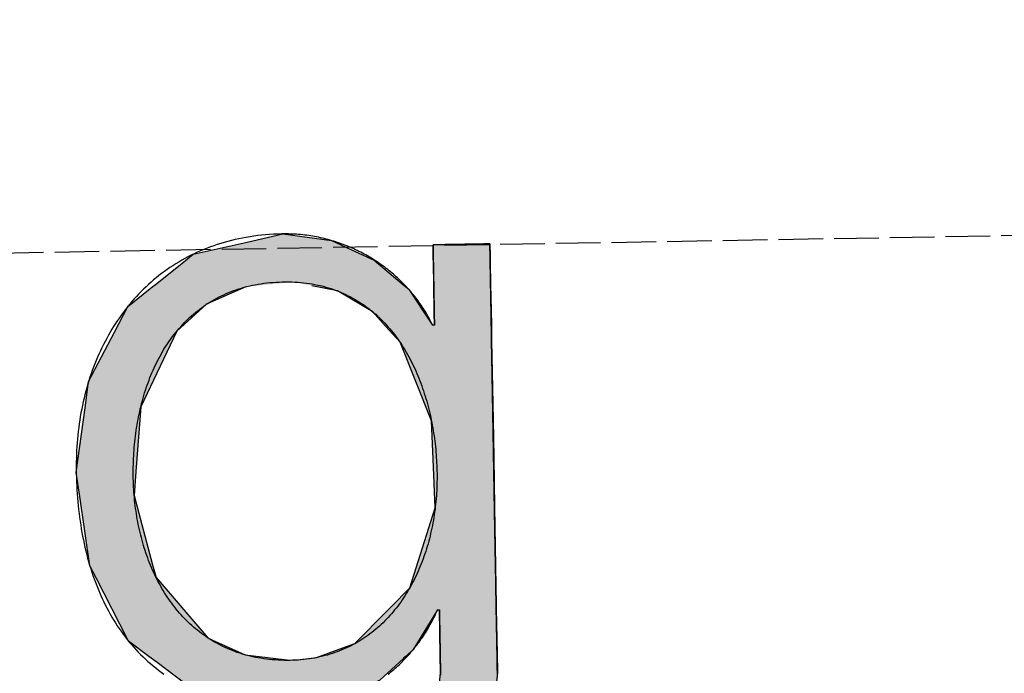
# Model space of a CAD drawing. Extents: x 1073 to 6773, y 6091 to 11516.
# Tile 28 of 65: x 3590 to 3700, y 8070 to 8144. Entities that reach past the tile are written whole.
import ezdxf

# ---------------------------------------------------------------- set-up
doc = ezdxf.new("R2010")
doc.units = 0
doc.linetypes.add('GEN3', pattern=[6.25, 5, -1.25])
doc.layers.get('0').update_dxf_attribs({"linetype": 'CONTINUOUS'})
doc.layers.add('3', color=6, linetype='GEN3')
doc.layers.add('LOGO', color=7, linetype='CONTINUOUS')

# ---------------------------------------------------------------- blocks, each defined once
blk = doc.blocks.new('*U26')
at = {"layer": 'LOGO', "color": 30, "linetype": 'CONTINUOUS'}
for p, q in [((70.736, 7.654), (71.316, 7.774)), ((71.316, 7.774), (72.103, 7.654)), ((69.862, 7.472), (70.736, 7.654)), ((72.103, 7.654), (72.485, 7.472)), ((73.747, 7.351), (73.747, 7.555)), ((74.669, 7.555), (74.669, 7.351)), ((69.672, 7.326), (69.862, 7.472)), ((72.485, 7.472), (72.791, 7.326)), ((73.747, 7.256), (73.747, 7.351)), ((74.669, 7.351), (74.669, 7.256)), ((69.239, 6.993), (69.672, 7.326)), ((72.791, 7.326), (73.169, 6.993)), ((73.747, 6.903), (73.747, 7.256)), ((74.669, 7.256), (74.669, 6.903)), ((68.806, 6.661), (69.153, 6.928)), ((69.153, 6.928), (69.239, 6.993)), ((70.704, 6.928), (70.07, 6.661)), ((72.161, 6.842), (71.772, 6.928)), ((73.169, 6.993), (73.244, 6.928)), ((73.244, 6.928), (73.342, 6.842)), ((73.747, 6.47), (73.747, 6.903)), ((74.669, 6.903), (74.669, 6.47)), ((72.187, 6.836), (72.161, 6.842)), ((72.754, 6.486), (72.187, 6.836)), ((73.342, 6.842), (73.346, 6.836)), ((73.346, 6.836), (73.568, 6.486)), ((68.562, 6.23), (68.792, 6.651)), ((68.792, 6.651), (68.806, 6.661)), ((70.058, 6.651), (69.574, 6.23)), ((70.07, 6.661), (70.058, 6.651)), ((72.956, 6.252), (72.754, 6.486)), ((73.568, 6.486), (73.717, 6.252)), ((73.747, 6.455), (73.747, 6.47)), ((73.747, 6.252), (73.747, 6.455)), ((74.669, 6.47), (74.669, 6.455)), ((74.669, 6.455), (74.669, 6.252)), ((68.131, 5.44), (68.562, 6.23)), ((69.574, 6.23), (69.18, 5.44)), ((73.185, 5.986), (72.956, 6.252)), ((74.669, 6.252), (74.669, 5.986)), ((73.672, 4.703), (73.185, 5.986)), ((74.669, 5.986), (74.669, 4.703)), ((68.065, 5.015), (68.131, 5.44)), ((69.18, 5.44), (68.969, 5.015)), ((67.904, 3.968), (68.065, 5.015)), ((68.969, 5.015), (68.872, 3.968)), ((73.687, 4.085), (73.672, 4.703)), ((74.669, 4.703), (74.669, 4.085)), ((73.708, 3.295), (73.687, 4.085)), ((74.669, 4.085), (74.669, 3.295)), ((67.954, 3.58), (67.904, 3.968)), ((68.872, 3.968), (68.836, 3.58)), ((68.098, 2.453), (67.954, 3.58)), ((68.836, 3.58), (69.115, 2.453)), ((73.273, 2.006), (73.708, 3.295)), ((74.669, 3.295), (74.669, 2.006)), ((68.2, 2.246), (68.098, 2.453)), ((69.115, 2.453), (69.167, 2.246)), ((68.688, 1.253), (68.2, 2.246)), ((69.167, 2.246), (69.986, 1.253)), ((72.961, 1.699), (73.273, 2.006)), ((74.669, 2.006), (74.669, 1.699)), ((72.369, 1.116), (72.901, 1.639)), ((72.901, 1.639), (72.961, 1.699)), ((73.717, 1.639), (73.384, 1.116)), ((73.747, 0.913), (73.747, 1.639)), ((74.669, 1.699), (74.669, 1.639)), ((74.669, 1.639), (74.669, 0.913)), ((68.704, 1.22), (68.688, 1.253)), ((69.029, 0.966), (68.704, 1.22)), ((69.986, 1.253), (70.054, 1.22)), ((70.054, 1.22), (70.586, 0.966)), ((69.159, 0.865), (69.029, 0.966)), ((70.586, 0.966), (71.308, 0.865)), ((71.744, 0.901), (72.054, 1.008)), ((72.054, 1.008), (72.369, 1.116)), ((73.315, 1.008), (73.195, 0.901)), ((73.384, 1.116), (73.315, 1.008)), ((69.16, 0.864), (69.159, 0.865)), ((69.602, 0.518), (69.16, 0.864)), ((71.39, 0.865), (71.744, 0.901)), ((73.153, 0.864), (72.764, 0.518)), ((73.154, 0.865), (73.153, 0.864)), ((73.195, 0.901), (73.154, 0.865)), ((73.747, 0.615), (73.747, 0.913)), ((74.669, 0.913), (74.669, 0.615)), ((69.764, 0.391), (69.602, 0.518)), ((72.764, 0.518), (72.494, 0.391)), ((73.606, -0.61), (73.747, 0.615)), ((74.669, 0.615), (74.522, -0.61)), ((70.739, 0.2), (69.764, 0.391)), ((72.494, 0.391), (72.088, 0.2)), ((71.316, 0.087), (70.739, 0.2)), ((72.088, 0.2), (71.316, 0.087)), ((73.462, -0.904), (73.606, -0.61)), ((74.522, -0.61), (74.486, -0.904)), ((68.409, -1.438), (68.183, -0.733)), ((69.105, -0.733), (69.393, -1.438)), ((73.168, -1.505), (73.462, -0.904)), ((74.486, -0.904), (74.186, -1.505)), ((68.516, -1.769), (68.409, -1.438)), ((69.393, -1.438), (69.755, -1.769)), ((72.422, -2.047), (73.168, -1.505)), ((74.186, -1.505), (73.915, -2.047)), ((68.652, -1.904), (68.516, -1.769)), ((68.992, -2.24), (68.652, -1.904)), ((69.755, -1.769), (69.903, -1.904)), ((69.903, -1.904), (71.316, -2.24)), ((71.316, -2.24), (72.412, -2.054)), ((72.412, -2.054), (72.422, -2.047)), ((73.904, -2.054), (73.636, -2.24)), ((73.915, -2.047), (73.904, -2.054)), ((69.233, -2.479), (68.992, -2.24)), ((73.636, -2.24), (73.295, -2.479)), ((69.922, -2.766), (69.233, -2.479)), ((73.295, -2.479), (72.881, -2.766)), ((70.208, -2.886), (69.922, -2.766)), ((72.881, -2.766), (72.131, -2.886)), ((71.316, -3.017), (70.208, -2.886)), ((72.131, -2.886), (71.316, -3.017))]:
    blk.add_line(p, q, dxfattribs=at)
at = {"layer": 'LOGO', "color": 30, "linetype": 'CONTINUOUS', "extrusion": (0, 0, -1)}
for points in [[(-71.316, 7.774), (-72.103, 7.654), (-70.736, 7.654)], [(-70.736, 7.654), (-72.485, 7.472), (-69.862, 7.472)], [(-70.736, 7.654), (-72.103, 7.654), (-72.485, 7.472)], [(-73.747, 7.555), (-74.669, 7.351), (-73.747, 7.351)], [(-73.747, 7.555), (-74.669, 7.555), (-74.669, 7.351)], [(-69.862, 7.472), (-72.791, 7.326), (-69.672, 7.326)], [(-69.862, 7.472), (-72.485, 7.472), (-72.791, 7.326)], [(-73.747, 7.351), (-74.669, 7.256), (-73.747, 7.256)], [(-73.747, 7.351), (-74.669, 7.351), (-74.669, 7.256)], [(-69.672, 7.326), (-73.169, 6.993), (-69.239, 6.993)], [(-69.672, 7.326), (-72.791, 7.326), (-73.169, 6.993)], [(-73.747, 7.256), (-74.669, 6.903), (-73.747, 6.903)], [(-73.747, 7.256), (-74.669, 7.256), (-74.669, 6.903)], [(-69.153, 6.928), (-70.07, 6.661), (-68.806, 6.661)], [(-69.239, 6.993), (-70.704, 6.928), (-69.153, 6.928)], [(-69.153, 6.928), (-70.704, 6.928), (-70.07, 6.661)], [(-69.239, 6.993), (-71.476, 6.993), (-70.704, 6.928)], [(-71.476, 6.993), (-73.244, 6.928), (-71.772, 6.928)], [(-71.476, 6.993), (-73.169, 6.993), (-73.244, 6.928)], [(-71.772, 6.928), (-73.342, 6.842), (-72.161, 6.842)], [(-71.772, 6.928), (-73.244, 6.928), (-73.342, 6.842)], [(-73.747, 6.903), (-74.669, 6.47), (-73.747, 6.47)], [(-73.747, 6.903), (-74.669, 6.903), (-74.669, 6.47)], [(-72.161, 6.842), (-73.346, 6.836), (-72.187, 6.836)], [(-72.161, 6.842), (-73.342, 6.842), (-73.346, 6.836)], [(-72.187, 6.836), (-73.568, 6.486), (-72.754, 6.486)], [(-72.187, 6.836), (-73.346, 6.836), (-73.568, 6.486)], [(-68.792, 6.651), (-69.574, 6.23), (-68.562, 6.23)], [(-68.806, 6.661), (-70.058, 6.651), (-68.792, 6.651)], [(-68.792, 6.651), (-70.058, 6.651), (-69.574, 6.23)], [(-68.806, 6.661), (-70.07, 6.661), (-70.058, 6.651)], [(-72.754, 6.486), (-73.717, 6.252), (-72.956, 6.252)], [(-72.754, 6.486), (-73.568, 6.486), (-73.717, 6.252)], [(-73.747, 6.47), (-74.669, 6.455), (-73.747, 6.455)], [(-73.747, 6.47), (-74.669, 6.47), (-74.669, 6.455)], [(-73.747, 6.455), (-74.669, 6.252), (-73.747, 6.252)], [(-73.747, 6.455), (-74.669, 6.455), (-74.669, 6.252)], [(-68.562, 6.23), (-69.18, 5.44), (-68.131, 5.44)], [(-68.562, 6.23), (-69.574, 6.23), (-69.18, 5.44)], [(-72.956, 6.252), (-74.669, 5.986), (-73.185, 5.986)], [(-72.956, 6.252), (-74.669, 6.252), (-74.669, 5.986)], [(-73.185, 5.986), (-74.669, 4.703), (-73.672, 4.703)], [(-73.185, 5.986), (-74.669, 5.986), (-74.669, 4.703)], [(-68.131, 5.44), (-68.969, 5.015), (-68.065, 5.015)], [(-68.131, 5.44), (-69.18, 5.44), (-68.969, 5.015)], [(-68.065, 5.015), (-68.872, 3.968), (-67.904, 3.968)], [(-68.065, 5.015), (-68.969, 5.015), (-68.872, 3.968)], [(-73.672, 4.703), (-74.669, 4.085), (-73.687, 4.085)], [(-73.672, 4.703), (-74.669, 4.703), (-74.669, 4.085)], [(-73.687, 4.085), (-74.669, 3.295), (-73.708, 3.295)], [(-73.687, 4.085), (-74.669, 4.085), (-74.669, 3.295)], [(-67.904, 3.968), (-68.836, 3.58), (-67.954, 3.58)], [(-67.904, 3.968), (-68.872, 3.968), (-68.836, 3.58)], [(-67.954, 3.58), (-69.115, 2.453), (-68.098, 2.453)], [(-67.954, 3.58), (-68.836, 3.58), (-69.115, 2.453)], [(-73.708, 3.295), (-74.669, 2.006), (-73.273, 2.006)], [(-73.708, 3.295), (-74.669, 3.295), (-74.669, 2.006)], [(-68.098, 2.453), (-69.167, 2.246), (-68.2, 2.246)], [(-68.098, 2.453), (-69.115, 2.453), (-69.167, 2.246)], [(-68.2, 2.246), (-69.986, 1.253), (-68.688, 1.253)], [(-68.2, 2.246), (-69.167, 2.246), (-69.986, 1.253)], [(-73.273, 2.006), (-74.669, 1.699), (-72.961, 1.699)], [(-73.273, 2.006), (-74.669, 2.006), (-74.669, 1.699)], [(-72.901, 1.639), (-73.384, 1.116), (-72.369, 1.116)], [(-72.961, 1.699), (-74.669, 1.639), (-72.901, 1.639)], [(-72.901, 1.639), (-73.717, 1.639), (-73.384, 1.116)], [(-72.961, 1.699), (-74.669, 1.699), (-74.669, 1.639)], [(-73.747, 1.639), (-74.669, 0.913), (-73.747, 0.913)], [(-73.747, 1.639), (-74.669, 1.639), (-74.669, 0.913)], [(-68.688, 1.253), (-70.054, 1.22), (-68.704, 1.22)], [(-68.688, 1.253), (-69.986, 1.253), (-70.054, 1.22)], [(-68.704, 1.22), (-70.586, 0.966), (-69.029, 0.966)], [(-68.704, 1.22), (-70.054, 1.22), (-70.586, 0.966)], [(-69.029, 0.966), (-71.308, 0.865), (-69.159, 0.865)], [(-69.029, 0.966), (-70.586, 0.966), (-71.308, 0.865)], [(-72.054, 1.008), (-73.195, 0.901), (-71.744, 0.901)], [(-72.369, 1.116), (-73.315, 1.008), (-72.054, 1.008)], [(-72.054, 1.008), (-73.315, 1.008), (-73.195, 0.901)], [(-72.369, 1.116), (-73.384, 1.116), (-73.315, 1.008)], [(-69.159, 0.865), (-71.316, 0.864), (-69.16, 0.864)], [(-69.159, 0.865), (-71.308, 0.865), (-71.316, 0.864)], [(-69.16, 0.864), (-72.764, 0.518), (-69.602, 0.518)], [(-69.16, 0.864), (-73.153, 0.864), (-72.764, 0.518)], [(-71.39, 0.865), (-73.153, 0.864), (-71.316, 0.864)], [(-71.744, 0.901), (-73.154, 0.865), (-71.39, 0.865)], [(-71.39, 0.865), (-73.154, 0.865), (-73.153, 0.864)], [(-71.744, 0.901), (-73.195, 0.901), (-73.154, 0.865)], [(-73.747, 0.913), (-74.669, 0.615), (-73.747, 0.615)], [(-73.747, 0.913), (-74.669, 0.913), (-74.669, 0.615)], [(-69.602, 0.518), (-72.494, 0.391), (-69.764, 0.391)], [(-69.602, 0.518), (-72.764, 0.518), (-72.494, 0.391)], [(-73.747, 0.615), (-74.522, -0.61), (-73.606, -0.61)], [(-73.747, 0.615), (-74.669, 0.615), (-74.522, -0.61)], [(-69.764, 0.391), (-72.088, 0.2), (-70.739, 0.2)], [(-69.764, 0.391), (-72.494, 0.391), (-72.088, 0.2)], [(-70.739, 0.2), (-72.088, 0.2), (-71.316, 0.087)], [(-73.606, -0.61), (-74.486, -0.904), (-73.462, -0.904)], [(-73.606, -0.61), (-74.522, -0.61), (-74.486, -0.904)], [(-68.183, -0.733), (-69.393, -1.438), (-68.409, -1.438)], [(-68.183, -0.733), (-69.105, -0.733), (-69.393, -1.438)], [(-73.462, -0.904), (-74.186, -1.505), (-73.168, -1.505)], [(-73.462, -0.904), (-74.486, -0.904), (-74.186, -1.505)], [(-68.409, -1.438), (-69.755, -1.769), (-68.516, -1.769)], [(-68.409, -1.438), (-69.393, -1.438), (-69.755, -1.769)], [(-73.168, -1.505), (-73.915, -2.047), (-72.422, -2.047)], [(-73.168, -1.505), (-74.186, -1.505), (-73.915, -2.047)], [(-68.516, -1.769), (-69.903, -1.904), (-68.652, -1.904)], [(-68.516, -1.769), (-69.755, -1.769), (-69.903, -1.904)], [(-68.652, -1.904), (-71.316, -2.24), (-68.992, -2.24)], [(-68.652, -1.904), (-69.903, -1.904), (-71.316, -2.24)], [(-72.412, -2.054), (-73.636, -2.24), (-71.316, -2.24)], [(-72.422, -2.047), (-73.904, -2.054), (-72.412, -2.054)], [(-72.412, -2.054), (-73.904, -2.054), (-73.636, -2.24)], [(-72.422, -2.047), (-73.915, -2.047), (-73.904, -2.054)], [(-68.992, -2.24), (-73.295, -2.479), (-69.233, -2.479)], [(-68.992, -2.24), (-73.636, -2.24), (-73.295, -2.479)], [(-69.233, -2.479), (-72.881, -2.766), (-69.922, -2.766)], [(-69.233, -2.479), (-73.295, -2.479), (-72.881, -2.766)], [(-69.922, -2.766), (-72.131, -2.886), (-70.208, -2.886)], [(-69.922, -2.766), (-72.881, -2.766), (-72.131, -2.886)], [(-70.208, -2.886), (-72.131, -2.886), (-71.316, -3.017)]]:
    blk.add_solid(points, dxfattribs=at)
blk = doc.blocks.new('KLAUS')
at = {"layer": 'LOGO'}
for points in [[(74.668, 7.555, 0), (74.668, 7.555, 0), (74.667, 7.555, 0), (74.666, 7.555, 0), (74.664, 7.555, 0), (74.662, 7.555, 0), (74.659, 7.555, 0), (74.655, 7.555, 0), (74.651, 7.555, 0), (74.647, 7.555, 0), (74.642, 7.555, 0), (74.636, 7.555, 0), (74.63, 7.555, 0), (74.624, 7.555, 0), (74.617, 7.555, 0), (74.61, 7.555, 0), (74.603, 7.555, 0), (74.595, 7.555, 0), (74.587, 7.555, 0), (74.578, 7.555, 0), (74.569, 7.555, 0), (74.559, 7.555, 0), (74.55, 7.555, 0), (74.54, 7.555, 0), (74.529, 7.555, 0), (74.519, 7.555, 0), (74.508, 7.555, 0), (74.497, 7.555, 0), (74.486, 7.555, 0), (74.474, 7.555, 0), (74.462, 7.555, 0), (74.45, 7.555, 0), (74.438, 7.555, 0), (74.425, 7.555, 0), (74.412, 7.555, 0), (74.399, 7.555, 0), (74.386, 7.555, 0), (74.373, 7.555, 0), (74.36, 7.555, 0), (74.346, 7.555, 0), (74.333, 7.555, 0), (74.319, 7.555, 0), (74.305, 7.555, 0), (74.291, 7.555, 0), (74.278, 7.555, 0), (74.263, 7.555, 0), (74.249, 7.555, 0), (74.235, 7.555, 0), (74.221, 7.555, 0), (74.207, 7.555, 0), (74.193, 7.555, 0), (74.179, 7.555, 0), (74.165, 7.555, 0), (74.151, 7.555, 0), (74.137, 7.555, 0), (74.123, 7.555, 0), (74.109, 7.555, 0), (74.095, 7.555, 0), (74.082, 7.555, 0), (74.068, 7.555, 0), (74.054, 7.555, 0), (74.041, 7.555, 0), (74.028, 7.555, 0), (74.015, 7.555, 0), (74.002, 7.555, 0), (73.989, 7.555, 0), (73.977, 7.555, 0), (73.965, 7.555, 0), (73.952, 7.555, 0), (73.941, 7.555, 0), (73.929, 7.555, 0), (73.918, 7.555, 0), (73.906, 7.555, 0), (73.895, 7.555, 0), (73.885, 7.555, 0), (73.875, 7.555, 0), (73.865, 7.555, 0), (73.855, 7.555, 0), (73.846, 7.555, 0), (73.837, 7.555, 0), (73.828, 7.555, 0), (73.82, 7.555, 0), (73.812, 7.555, 0), (73.804, 7.555, 0), (73.797, 7.555, 0), (73.791, 7.555, 0), (73.784, 7.555, 0), (73.778, 7.555, 0), (73.773, 7.555, 0), (73.768, 7.555, 0), (73.764, 7.555, 0), (73.76, 7.555, 0), (73.756, 7.555, 0), (73.753, 7.555, 0), (73.751, 7.555, 0), (73.749, 7.555, 0), (73.748, 7.555, 0), (73.747, 7.555, 0), (73.747, 7.555, 0), (73.747, 7.554, 0), (73.747, 7.553, 0), (73.747, 7.551, 0), (73.747, 7.548, 0), (73.747, 7.545, 0), (73.747, 7.54, 0), (73.747, 7.535, 0), (73.747, 7.53, 0), (73.747, 7.523, 0), (73.747, 7.516, 0), (73.747, 7.509, 0), (73.747, 7.5, 0), (73.747, 7.491, 0), (73.747, 7.482, 0), (73.747, 7.472, 0), (73.747, 7.461, 0), (73.747, 7.45, 0), (73.747, 7.438, 0), (73.747, 7.426, 0), (73.747, 7.413, 0), (73.747, 7.4, 0), (73.747, 7.386, 0), (73.747, 7.372, 0), (73.747, 7.357, 0), (73.747, 7.342, 0), (73.747, 7.327, 0), (73.747, 7.311, 0), (73.747, 7.295, 0), (73.747, 7.279, 0), (73.747, 7.262, 0), (73.747, 7.245, 0), (73.747, 7.227, 0), (73.747, 7.209, 0), (73.747, 7.191, 0), (73.747, 7.173, 0), (73.747, 7.155, 0), (73.747, 7.136, 0), (73.747, 7.117, 0), (73.747, 7.098, 0), (73.747, 7.079, 0), (73.747, 7.06, 0), (73.747, 7.04, 0), (73.747, 7.02, 0), (73.747, 7.001, 0), (73.747, 6.981, 0), (73.747, 6.961, 0), (73.747, 6.941, 0), (73.747, 6.921, 0), (73.747, 6.901, 0), (73.747, 6.881, 0), (73.747, 6.861, 0), (73.747, 6.842, 0), (73.747, 6.822, 0), (73.747, 6.802, 0), (73.747, 6.782, 0), (73.747, 6.763, 0), (73.747, 6.743, 0), (73.747, 6.724, 0), (73.747, 6.705, 0), (73.747, 6.686, 0), (73.747, 6.667, 0), (73.747, 6.648, 0), (73.747, 6.63, 0), (73.747, 6.612, 0), (73.747, 6.594, 0), (73.747, 6.576, 0), (73.747, 6.559, 0), (73.747, 6.541, 0), (73.747, 6.525, 0), (73.747, 6.508, 0), (73.747, 6.492, 0), (73.747, 6.477, 0), (73.747, 6.461, 0), (73.747, 6.446, 0), (73.747, 6.432, 0), (73.747, 6.418, 0), (73.747, 6.404, 0), (73.747, 6.391, 0), (73.747, 6.378, 0), (73.747, 6.366, 0), (73.747, 6.354, 0), (73.747, 6.343, 0), (73.747, 6.333, 0), (73.747, 6.323, 0), (73.747, 6.313, 0), (73.747, 6.305, 0), (73.747, 6.296, 0), (73.747, 6.289, 0), (73.747, 6.282, 0), (73.747, 6.276, 0), (73.747, 6.27, 0), (73.747, 6.265, 0), (73.747, 6.261, 0), (73.747, 6.258, 0), (73.747, 6.255, 0), (73.747, 6.253, 0), (73.747, 6.252, 0), (73.747, 6.252, 0), (73.747, 6.252, 0), (73.747, 6.252, 0), (73.746, 6.252, 0), (73.746, 6.252, 0), (73.746, 6.252, 0), (73.746, 6.252, 0), (73.746, 6.252, 0), (73.746, 6.252, 0), (73.746, 6.252, 0), (73.746, 6.252, 0), (73.746, 6.252, 0), (73.745, 6.252, 0), (73.745, 6.252, 0), (73.745, 6.252, 0), (73.745, 6.252, 0), (73.744, 6.252, 0), (73.744, 6.252, 0), (73.744, 6.252, 0), (73.744, 6.252, 0), (73.743, 6.252, 0), (73.743, 6.252, 0), (73.743, 6.252, 0), (73.742, 6.252, 0), (73.742, 6.252, 0), (73.742, 6.252, 0), (73.741, 6.252, 0), (73.741, 6.252, 0), (73.741, 6.252, 0), (73.74, 6.252, 0), (73.74, 6.252, 0), (73.74, 6.252, 0), (73.739, 6.252, 0), (73.739, 6.252, 0), (73.738, 6.252, 0), (73.738, 6.252, 0), (73.737, 6.252, 0), (73.737, 6.252, 0), (73.737, 6.252, 0), (73.736, 6.252, 0), (73.736, 6.252, 0), (73.735, 6.252, 0), (73.735, 6.252, 0), (73.734, 6.252, 0), (73.734, 6.252, 0), (73.734, 6.252, 0), (73.733, 6.252, 0), (73.733, 6.252, 0), (73.732, 6.252, 0), (73.732, 6.252, 0), (73.731, 6.252, 0), (73.731, 6.252, 0), (73.73, 6.252, 0), (73.73, 6.252, 0), (73.729, 6.252, 0), (73.729, 6.252, 0), (73.729, 6.252, 0), (73.728, 6.252, 0), (73.728, 6.252, 0), (73.727, 6.252, 0), (73.727, 6.252, 0), (73.726, 6.252, 0), (73.726, 6.252, 0), (73.725, 6.252, 0), (73.725, 6.252, 0), (73.725, 6.252, 0), (73.724, 6.252, 0), (73.724, 6.252, 0), (73.724, 6.252, 0), (73.723, 6.252, 0), (73.723, 6.252, 0), (73.722, 6.252, 0), (73.722, 6.252, 0), (73.722, 6.252, 0), (73.721, 6.252, 0), (73.721, 6.252, 0), (73.721, 6.252, 0), (73.72, 6.252, 0), (73.72, 6.252, 0), (73.72, 6.252, 0), (73.719, 6.252, 0), (73.719, 6.252, 0), (73.719, 6.252, 0), (73.719, 6.252, 0), (73.719, 6.252, 0), (73.718, 6.252, 0), (73.718, 6.252, 0), (73.718, 6.252, 0), (73.718, 6.252, 0), (73.718, 6.252, 0), (73.718, 6.252, 0), (73.717, 6.252, 0), (73.717, 6.252, 0), (73.717, 6.252, 0), (73.717, 6.252, 0), (73.717, 6.252, 0), (73.717, 6.252, 0), (73.717, 6.252, 0), (73.715, 6.257, 0), (73.703, 6.282, 0), (73.692, 6.307, 0), (73.679, 6.333, 0), (73.667, 6.358, 0), (73.654, 6.383, 0), (73.641, 6.408, 0), (73.627, 6.433, 0), (73.614, 6.458, 0), (73.599, 6.482, 0), (73.585, 6.507, 0), (73.57, 6.531, 0), (73.555, 6.555, 0), (73.539, 6.58, 0), (73.523, 6.604, 0), (73.507, 6.627, 0), (73.491, 6.651, 0), (73.474, 6.675, 0), (73.457, 6.698, 0), (73.439, 6.721, 0), (73.421, 6.744, 0), (73.403, 6.767, 0), (73.385, 6.79, 0), (73.367, 6.813, 0), (73.347, 6.835, 0), (73.328, 6.857, 0), (73.309, 6.879, 0), (73.289, 6.901, 0), (73.269, 6.923, 0), (73.249, 6.944, 0), (73.228, 6.966, 0), (73.207, 6.987, 0), (73.186, 7.008, 0), (73.164, 7.029, 0), (73.142, 7.049, 0), (73.12, 7.069, 0), (73.098, 7.089, 0), (73.076, 7.109, 0), (73.053, 7.129, 0), (73.03, 7.148, 0), (73.006, 7.168, 0), (72.983, 7.187, 0), (72.959, 7.205, 0), (72.935, 7.224, 0), (72.911, 7.242, 0), (72.886, 7.26, 0), (72.861, 7.278, 0), (72.836, 7.295, 0), (72.811, 7.313, 0), (72.785, 7.33, 0), (72.76, 7.346, 0), (72.734, 7.363, 0), (72.708, 7.379, 0), (72.681, 7.395, 0), (72.654, 7.411, 0), (72.628, 7.426, 0), (72.601, 7.441, 0), (72.573, 7.456, 0), (72.546, 7.471, 0), (72.518, 7.485, 0), (72.49, 7.499, 0), (72.462, 7.512, 0), (72.434, 7.526, 0), (72.406, 7.539, 0), (72.377, 7.551, 0), (72.348, 7.564, 0), (72.319, 7.576, 0), (72.29, 7.588, 0), (72.26, 7.599, 0), (72.231, 7.61, 0), (72.201, 7.621, 0), (72.171, 7.631, 0), (72.141, 7.642, 0), (72.111, 7.651, 0), (72.081, 7.661, 0), (72.05, 7.67, 0), (72.019, 7.679, 0), (71.988, 7.687, 0), (71.957, 7.695, 0), (71.926, 7.703, 0), (71.895, 7.71, 0), (71.863, 7.717, 0), (71.831, 7.723, 0), (71.8, 7.729, 0), (71.768, 7.735, 0), (71.736, 7.741, 0), (71.703, 7.746, 0), (71.671, 7.75, 0), (71.639, 7.755, 0), (71.606, 7.758, 0), (71.573, 7.762, 0), (71.54, 7.765, 0), (71.507, 7.767, 0), (71.474, 7.77, 0), (71.441, 7.771, 0), (71.408, 7.773, 0), (71.374, 7.774, 0), (71.341, 7.774, 0), (71.299, 7.774, 0), (71.233, 7.774, 0), (71.167, 7.772, 0), (71.102, 7.769, 0), (71.037, 7.765, 0), (70.973, 7.76, 0), (70.91, 7.754, 0), (70.847, 7.747, 0), (70.785, 7.739, 0), (70.723, 7.729, 0), (70.662, 7.719, 0), (70.602, 7.708, 0), (70.542, 7.696, 0), (70.483, 7.683, 0), (70.425, 7.669, 0), (70.367, 7.654, 0), (70.31, 7.638, 0), (70.253, 7.621, 0), (70.197, 7.603, 0), (70.142, 7.585, 0), (70.087, 7.565, 0), (70.033, 7.545, 0), (69.98, 7.523, 0), (69.927, 7.501, 0), (69.875, 7.478, 0), (69.823, 7.454, 0), (69.772, 7.429, 0), (69.722, 7.403, 0), (69.672, 7.376, 0), (69.623, 7.349, 0), (69.575, 7.321, 0), (69.527, 7.291, 0), (69.48, 7.262, 0), (69.434, 7.231, 0), (69.388, 7.199, 0), (69.343, 7.167, 0), (69.299, 7.134, 0), (69.255, 7.1, 0), (69.212, 7.066, 0), (69.169, 7.031, 0), (69.128, 6.995, 0), (69.087, 6.958, 0), (69.046, 6.92, 0), (69.006, 6.882, 0), (68.967, 6.843, 0), (68.929, 6.804, 0), (68.891, 6.763, 0), (68.854, 6.723, 0), (68.818, 6.681, 0), (68.782, 6.639, 0), (68.747, 6.596, 0), (68.713, 6.552, 0), (68.679, 6.508, 0), (68.646, 6.463, 0), (68.614, 6.418, 0), (68.582, 6.372, 0), (68.551, 6.325, 0), (68.521, 6.278, 0), (68.492, 6.231, 0), (68.463, 6.182, 0), (68.435, 6.133, 0), (68.407, 6.084, 0), (68.381, 6.034, 0), (68.355, 5.983, 0), (68.33, 5.932, 0), (68.305, 5.881, 0), (68.281, 5.829, 0), (68.258, 5.776, 0), (68.236, 5.723, 0), (68.214, 5.67, 0), (68.193, 5.616, 0), (68.173, 5.561, 0), (68.153, 5.506, 0), (68.134, 5.451, 0), (68.116, 5.395, 0), (68.099, 5.339, 0), (68.082, 5.282, 0), (68.066, 5.225, 0), (68.051, 5.168, 0), (68.037, 5.11, 0), (68.023, 5.052, 0), (68.01, 4.993, 0), (67.998, 4.934, 0), (67.986, 4.875, 0), (67.976, 4.815, 0), (67.966, 4.755, 0), (67.957, 4.695, 0), (67.948, 4.634, 0), (67.94, 4.573, 0), (67.933, 4.512, 0), (67.927, 4.45, 0), (67.921, 4.388, 0), (67.917, 4.326, 0), (67.913, 4.264, 0), (67.91, 4.201, 0), (67.907, 4.138, 0), (67.906, 4.075, 0), (67.905, 4.011, 0), (67.904, 3.947, 0), (67.905, 3.881, 0), (67.906, 3.816, 0), (67.908, 3.751, 0), (67.91, 3.686, 0), (67.913, 3.621, 0), (67.917, 3.557, 0), (67.921, 3.493, 0), (67.926, 3.43, 0), (67.932, 3.366, 0), (67.938, 3.303, 0), (67.945, 3.241, 0), (67.953, 3.179, 0), (67.961, 3.117, 0), (67.969, 3.055, 0), (67.979, 2.994, 0), (67.989, 2.933, 0), (68, 2.873, 0), (68.012, 2.813, 0), (68.024, 2.754, 0), (68.037, 2.695, 0), (68.05, 2.636, 0), (68.064, 2.578, 0), (68.079, 2.52, 0), (68.095, 2.463, 0), (68.111, 2.406, 0), (68.128, 2.35, 0), (68.146, 2.294, 0), (68.164, 2.239, 0), (68.183, 2.184, 0), (68.203, 2.13, 0), (68.224, 2.076, 0), (68.245, 2.023, 0), (68.267, 1.97, 0), (68.289, 1.918, 0), (68.313, 1.866, 0), (68.337, 1.815, 0), (68.361, 1.764, 0), (68.387, 1.715, 0), (68.413, 1.665, 0), (68.44, 1.616, 0), (68.468, 1.568, 0), (68.496, 1.521, 0), (68.525, 1.474, 0), (68.555, 1.427, 0), (68.586, 1.382, 0), (68.617, 1.337, 0), (68.649, 1.292, 0), (68.682, 1.249, 0), (68.716, 1.206, 0), (68.75, 1.163, 0), (68.785, 1.122, 0), (68.821, 1.081, 0), (68.858, 1.04, 0), (68.895, 1.001, 0), (68.934, 0.962, 0), (68.973, 0.924, 0), (69.012, 0.886, 0), (69.053, 0.85, 0), (69.094, 0.814, 0), (69.136, 0.779, 0), (69.179, 0.744, 0), (69.223, 0.711, 0), (69.267, 0.678, 0)], [(72.897, 0.612, 0), (72.921, 0.63, 0), (72.945, 0.649, 0), (72.968, 0.668, 0), (72.992, 0.687, 0), (73.015, 0.707, 0), (73.037, 0.726, 0), (73.06, 0.746, 0), (73.083, 0.767, 0), (73.105, 0.787, 0), (73.127, 0.808, 0), (73.148, 0.829, 0), (73.17, 0.85, 0), (73.191, 0.872, 0), (73.212, 0.894, 0), (73.233, 0.916, 0), (73.254, 0.938, 0), (73.274, 0.96, 0), (73.294, 0.983, 0), (73.314, 1.006, 0), (73.333, 1.029, 0), (73.352, 1.053, 0), (73.371, 1.076, 0), (73.39, 1.1, 0), (73.409, 1.124, 0), (73.427, 1.149, 0), (73.445, 1.173, 0), (73.463, 1.198, 0), (73.48, 1.223, 0), (73.498, 1.249, 0), (73.514, 1.274, 0), (73.531, 1.3, 0), (73.547, 1.326, 0), (73.564, 1.352, 0), (73.579, 1.378, 0), (73.595, 1.404, 0), (73.61, 1.431, 0), (73.625, 1.458, 0), (73.64, 1.485, 0), (73.655, 1.512, 0), (73.669, 1.54, 0), (73.683, 1.568, 0), (73.696, 1.596, 0), (73.71, 1.624, 0), (73.717, 1.639, 0), (73.717, 1.639, 0), (73.717, 1.639, 0), (73.717, 1.639, 0), (73.717, 1.639, 0), (73.717, 1.639, 0), (73.717, 1.639, 0), (73.718, 1.639, 0), (73.718, 1.639, 0), (73.718, 1.639, 0), (73.718, 1.639, 0), (73.718, 1.639, 0), (73.718, 1.639, 0), (73.719, 1.639, 0), (73.719, 1.639, 0), (73.719, 1.639, 0), (73.719, 1.639, 0), (73.719, 1.639, 0), (73.72, 1.639, 0), (73.72, 1.639, 0), (73.72, 1.639, 0), (73.721, 1.639, 0), (73.721, 1.639, 0), (73.721, 1.639, 0), (73.722, 1.639, 0), (73.722, 1.639, 0), (73.722, 1.639, 0), (73.723, 1.639, 0), (73.723, 1.639, 0), (73.723, 1.639, 0), (73.724, 1.639, 0), (73.724, 1.639, 0), (73.725, 1.639, 0), (73.725, 1.639, 0), (73.725, 1.639, 0), (73.726, 1.639, 0), (73.726, 1.639, 0), (73.727, 1.639, 0), (73.727, 1.639, 0), (73.728, 1.639, 0), (73.728, 1.639, 0), (73.728, 1.639, 0), (73.729, 1.639, 0), (73.729, 1.639, 0), (73.73, 1.639, 0), (73.73, 1.639, 0), (73.731, 1.639, 0), (73.731, 1.639, 0), (73.731, 1.639, 0), (73.732, 1.639, 0), (73.732, 1.639, 0), (73.733, 1.639, 0), (73.733, 1.639, 0), (73.734, 1.639, 0), (73.734, 1.639, 0), (73.735, 1.639, 0), (73.735, 1.639, 0), (73.736, 1.639, 0), (73.736, 1.639, 0), (73.737, 1.639, 0), (73.737, 1.639, 0), (73.737, 1.639, 0), (73.738, 1.639, 0), (73.738, 1.639, 0), (73.739, 1.639, 0), (73.739, 1.639, 0), (73.739, 1.639, 0), (73.74, 1.639, 0), (73.74, 1.639, 0), (73.74, 1.639, 0), (73.741, 1.639, 0), (73.741, 1.639, 0), (73.742, 1.639, 0), (73.742, 1.639, 0), (73.742, 1.639, 0), (73.743, 1.639, 0), (73.743, 1.639, 0), (73.743, 1.639, 0), (73.743, 1.639, 0), (73.744, 1.639, 0), (73.744, 1.639, 0), (73.744, 1.639, 0), (73.745, 1.639, 0), (73.745, 1.639, 0), (73.745, 1.639, 0), (73.745, 1.639, 0), (73.746, 1.639, 0), (73.746, 1.639, 0), (73.746, 1.639, 0), (73.746, 1.639, 0), (73.746, 1.639, 0), (73.746, 1.639, 0), (73.746, 1.639, 0), (73.746, 1.639, 0), (73.746, 1.639, 0), (73.746, 1.639, 0), (73.747, 1.639, 0), (73.747, 1.639, 0), (73.747, 1.639, 0), (73.747, 1.639, 0), (73.747, 1.637, 0), (73.747, 1.636, 0), (73.747, 1.633, 0), (73.747, 1.63, 0), (73.747, 1.626, 0), (73.747, 1.622, 0), (73.747, 1.618, 0), (73.747, 1.612, 0), (73.747, 1.607, 0), (73.747, 1.6, 0), (73.747, 1.594, 0), (73.747, 1.586, 0), (73.747, 1.579, 0), (73.747, 1.571, 0), (73.747, 1.562, 0), (73.747, 1.553, 0), (73.747, 1.544, 0), (73.747, 1.534, 0), (73.747, 1.524, 0), (73.747, 1.513, 0), (73.747, 1.502, 0), (73.747, 1.491, 0), (73.747, 1.479, 0), (73.747, 1.467, 0), (73.747, 1.455, 0), (73.747, 1.442, 0), (73.747, 1.43, 0), (73.747, 1.416, 0), (73.747, 1.403, 0), (73.747, 1.39, 0), (73.747, 1.376, 0), (73.747, 1.362, 0), (73.747, 1.347, 0), (73.747, 1.333, 0), (73.747, 1.318, 0), (73.747, 1.304, 0), (73.747, 1.289, 0), (73.747, 1.274, 0), (73.747, 1.259, 0), (73.747, 1.243, 0), (73.747, 1.228, 0), (73.747, 1.212, 0), (73.747, 1.197, 0), (73.747, 1.181, 0), (73.747, 1.166, 0), (73.747, 1.15, 0), (73.747, 1.134, 0), (73.747, 1.119, 0), (73.747, 1.103, 0), (73.747, 1.087, 0), (73.747, 1.072, 0), (73.747, 1.056, 0), (73.747, 1.041, 0), (73.747, 1.025, 0), (73.747, 1.01, 0), (73.747, 0.994, 0), (73.747, 0.979, 0), (73.747, 0.964, 0), (73.747, 0.949, 0), (73.747, 0.935, 0), (73.747, 0.92, 0), (73.747, 0.906, 0), (73.747, 0.891, 0), (73.747, 0.877, 0), (73.747, 0.864, 0), (73.747, 0.85, 0), (73.747, 0.837, 0), (73.747, 0.824, 0), (73.747, 0.811, 0), (73.747, 0.798, 0), (73.747, 0.786, 0), (73.747, 0.774, 0), (73.747, 0.763, 0), (73.747, 0.751, 0), (73.747, 0.74, 0), (73.747, 0.73, 0), (73.747, 0.72, 0), (73.747, 0.71, 0), (73.747, 0.7, 0), (73.747, 0.691, 0), (73.747, 0.683, 0), (73.747, 0.675, 0), (73.747, 0.667, 0), (73.747, 0.66, 0), (73.747, 0.653, 0), (73.747, 0.647, 0), (73.747, 0.641, 0), (73.747, 0.636, 0), (73.747, 0.631, 0), (73.747, 0.627, 0), (73.747, 0.624, 0), (73.747, 0.621, 0), (73.747, 0.618, 0), (73.747, 0.616, 0), (73.747, 0.615, 0), (73.747, 0.615, 0), (73.746, 0.583, 0)], [(74.668, 0.537, 0), (74.668, 0.606, 0), (74.668, 0.616, 0), (74.668, 0.622, 0), (74.668, 0.632, 0), (74.668, 0.646, 0), (74.668, 0.664, 0), (74.668, 0.686, 0), (74.668, 0.712, 0), (74.668, 0.742, 0), (74.668, 0.775, 0), (74.668, 0.812, 0), (74.668, 0.852, 0), (74.668, 0.896, 0), (74.668, 0.943, 0), (74.668, 0.993, 0), (74.668, 1.046, 0), (74.668, 1.102, 0), (74.668, 1.162, 0), (74.668, 1.224, 0), (74.668, 1.288, 0), (74.668, 1.356, 0), (74.668, 1.426, 0), (74.668, 1.499, 0), (74.668, 1.573, 0), (74.668, 1.651, 0), (74.668, 1.73, 0), (74.668, 1.812, 0), (74.668, 1.895, 0), (74.668, 1.981, 0), (74.668, 2.069, 0), (74.668, 2.158, 0), (74.668, 2.249, 0), (74.668, 2.341, 0), (74.668, 2.436, 0), (74.668, 2.531, 0), (74.668, 2.628, 0), (74.668, 2.726, 0), (74.668, 2.825, 0), (74.668, 2.926, 0), (74.668, 3.027, 0), (74.668, 3.129, 0), (74.668, 3.232, 0), (74.668, 3.336, 0), (74.668, 3.44, 0), (74.668, 3.545, 0), (74.668, 3.65, 0), (74.668, 3.756, 0), (74.668, 3.862, 0), (74.668, 3.968, 0), (74.668, 4.075, 0), (74.668, 4.181, 0), (74.668, 4.287, 0), (74.668, 4.393, 0), (74.668, 4.499, 0), (74.668, 4.604, 0), (74.668, 4.709, 0), (74.668, 4.814, 0), (74.668, 4.918, 0), (74.668, 5.021, 0), (74.668, 5.123, 0), (74.668, 5.225, 0), (74.668, 5.325, 0), (74.668, 5.425, 0), (74.668, 5.523, 0), (74.668, 5.62, 0), (74.668, 5.716, 0), (74.668, 5.81, 0), (74.668, 5.903, 0), (74.668, 5.994, 0), (74.668, 6.084, 0), (74.668, 6.172, 0), (74.668, 6.258, 0), (74.668, 6.342, 0), (74.668, 6.424, 0), (74.668, 6.504, 0), (74.668, 6.581, 0), (74.668, 6.657, 0), (74.668, 6.73, 0), (74.668, 6.8, 0), (74.668, 6.868, 0), (74.668, 6.934, 0), (74.668, 6.996, 0), (74.668, 7.056, 0), (74.668, 7.113, 0), (74.668, 7.166, 0), (74.668, 7.217, 0), (74.668, 7.265, 0), (74.668, 7.309, 0), (74.668, 7.35, 0), (74.668, 7.387, 0), (74.668, 7.421, 0), (74.668, 7.452, 0), (74.668, 7.478, 0), (74.668, 7.501, 0), (74.668, 7.52, 0), (74.668, 7.535, 0), (74.668, 7.546, 0), (74.668, 7.552, 0), (74.668, 7.555, 0), (74.668, 7.555, 0), (74.668, 7.555, 0), (74.668, 7.555, 0), (74.668, 7.555, 0), (74.668, 7.555, 0), (74.668, 7.555, 0), (74.668, 7.555, 0), (74.668, 7.555, 0), (74.668, 7.555, 0), (74.668, 7.555, 0), (74.668, 7.555, 0), (74.668, 7.555, 0), (74.668, 7.555, 0), (74.668, 7.555, 0), (74.668, 7.555, 0), (74.668, 7.555, 0), (74.668, 7.555, 0), (74.668, 7.555, 0), (74.668, 7.555, 0), (74.668, 7.555, 0), (74.668, 7.555, 0), (74.668, 7.555, 0), (74.668, 7.555, 0), (74.668, 7.555, 0), (74.668, 7.555, 0), (74.668, 7.555, 0), (74.668, 7.555, 0), (74.668, 7.555, 0), (74.668, 7.555, 0), (74.668, 7.555, 0), (74.668, 7.555, 0), (74.668, 7.555, 0), (74.668, 7.555, 0), (74.668, 7.555, 0), (74.668, 7.555, 0), (74.668, 7.555, 0), (74.668, 7.555, 0), (74.668, 7.555, 0), (74.668, 7.555, 0), (74.668, 7.555, 0), (74.668, 7.555, 0), (74.668, 7.555, 0), (74.668, 7.555, 0), (74.668, 7.555, 0), (74.668, 7.555, 0), (74.668, 7.555, 0), (74.668, 7.555, 0), (74.668, 7.555, 0), (74.668, 7.555, 0), (74.668, 7.555, 0), (74.668, 7.555, 0), (74.668, 7.555, 0), (74.668, 7.555, 0), (74.668, 7.555, 0), (74.668, 7.555, 0), (74.668, 7.555, 0), (74.668, 7.555, 0), (74.668, 7.555, 0), (74.668, 7.555, 0), (74.668, 7.555, 0), (74.668, 7.555, 0), (74.668, 7.555, 0), (74.668, 7.555, 0), (74.668, 7.555, 0), (74.668, 7.555, 0), (74.668, 7.555, 0), (74.668, 7.555, 0), (74.668, 7.555, 0), (74.668, 7.555, 0), (74.668, 7.555, 0), (74.668, 7.555, 0), (74.668, 7.555, 0), (74.668, 7.555, 0), (74.668, 7.555, 0), (74.668, 7.555, 0), (74.668, 7.555, 0), (74.668, 7.555, 0), (74.668, 7.555, 0), (74.668, 7.555, 0), (74.668, 7.555, 0), (74.668, 7.555, 0), (74.668, 7.555, 0), (74.668, 7.555, 0), (74.668, 7.555, 0), (74.668, 7.555, 0), (74.668, 7.555, 0), (74.668, 7.555, 0), (74.668, 7.555, 0), (74.668, 7.555, 0), (74.668, 7.555, 0), (74.668, 7.555, 0), (74.668, 7.555, 0), (74.668, 7.555, 0), (74.668, 7.555, 0), (74.668, 7.555, 0), (74.668, 7.555, 0), (74.668, 7.555, 0), (74.668, 7.555, 0)], [(71.316, 0.864, 0), (71.266, 0.864, 0), (71.217, 0.865, 0), (71.168, 0.867, 0), (71.121, 0.87, 0), (71.073, 0.874, 0), (71.026, 0.879, 0), (70.98, 0.884, 0), (70.933, 0.89, 0), (70.888, 0.897, 0), (70.843, 0.905, 0), (70.799, 0.913, 0), (70.755, 0.922, 0), (70.711, 0.932, 0), (70.669, 0.943, 0), (70.626, 0.955, 0), (70.584, 0.967, 0), (70.543, 0.98, 0), (70.502, 0.993, 0), (70.462, 1.008, 0), (70.422, 1.023, 0), (70.383, 1.038, 0), (70.344, 1.055, 0), (70.306, 1.072, 0), (70.268, 1.09, 0), (70.231, 1.108, 0), (70.194, 1.127, 0), (70.158, 1.147, 0), (70.122, 1.167, 0), (70.087, 1.188, 0), (70.052, 1.21, 0), (70.018, 1.232, 0), (69.984, 1.254, 0), (69.951, 1.278, 0), (69.918, 1.302, 0), (69.886, 1.326, 0), (69.854, 1.351, 0), (69.823, 1.377, 0), (69.792, 1.403, 0), (69.761, 1.43, 0), (69.732, 1.457, 0), (69.703, 1.485, 0), (69.674, 1.513, 0), (69.645, 1.542, 0), (69.618, 1.571, 0), (69.59, 1.601, 0), (69.564, 1.631, 0), (69.537, 1.662, 0), (69.511, 1.693, 0), (69.486, 1.725, 0), (69.461, 1.757, 0), (69.437, 1.79, 0), (69.413, 1.823, 0), (69.39, 1.857, 0), (69.367, 1.89, 0), (69.344, 1.925, 0), (69.322, 1.959, 0), (69.301, 1.995, 0), (69.28, 2.03, 0), (69.26, 2.066, 0), (69.24, 2.102, 0), (69.22, 2.139, 0), (69.201, 2.176, 0), (69.183, 2.213, 0), (69.164, 2.251, 0), (69.147, 2.289, 0), (69.13, 2.327, 0), (69.113, 2.366, 0), (69.097, 2.405, 0), (69.081, 2.444, 0), (69.066, 2.484, 0), (69.051, 2.524, 0), (69.037, 2.564, 0), (69.023, 2.604, 0), (69.01, 2.645, 0), (68.997, 2.686, 0), (68.985, 2.727, 0), (68.973, 2.768, 0), (68.962, 2.81, 0), (68.951, 2.852, 0), (68.94, 2.894, 0), (68.93, 2.936, 0), (68.921, 2.978, 0), (68.912, 3.021, 0), (68.903, 3.064, 0), (68.895, 3.107, 0), (68.887, 3.15, 0), (68.88, 3.193, 0), (68.873, 3.237, 0), (68.867, 3.28, 0), (68.861, 3.324, 0), (68.856, 3.368, 0), (68.851, 3.412, 0), (68.846, 3.456, 0), (68.842, 3.5, 0), (68.839, 3.544, 0), (68.836, 3.589, 0), (68.833, 3.633, 0), (68.831, 3.678, 0), (68.829, 3.722, 0), (68.828, 3.767, 0), (68.827, 3.811, 0), (68.827, 3.856, 0), (68.827, 3.902, 0), (68.828, 3.948, 0), (68.829, 3.994, 0), (68.83, 4.04, 0), (68.832, 4.086, 0), (68.834, 4.131, 0), (68.837, 4.177, 0), (68.84, 4.223, 0), (68.844, 4.269, 0), (68.847, 4.314, 0), (68.852, 4.36, 0), (68.857, 4.405, 0), (68.862, 4.45, 0), (68.868, 4.496, 0), (68.874, 4.541, 0), (68.88, 4.586, 0), (68.888, 4.631, 0), (68.895, 4.675, 0), (68.903, 4.72, 0), (68.912, 4.764, 0), (68.92, 4.808, 0), (68.93, 4.852, 0), (68.939, 4.896, 0), (68.95, 4.94, 0), (68.96, 4.983, 0), (68.972, 5.026, 0), (68.983, 5.069, 0), (68.995, 5.112, 0), (69.008, 5.154, 0), (69.021, 5.196, 0), (69.034, 5.238, 0), (69.048, 5.28, 0), (69.063, 5.322, 0), (69.078, 5.363, 0), (69.093, 5.403, 0), (69.109, 5.444, 0), (69.125, 5.484, 0), (69.142, 5.524, 0), (69.159, 5.563, 0), (69.177, 5.603, 0), (69.195, 5.642, 0), (69.214, 5.68, 0), (69.234, 5.718, 0), (69.253, 5.756, 0), (69.273, 5.793, 0), (69.294, 5.83, 0), (69.316, 5.867, 0), (69.337, 5.903, 0), (69.359, 5.939, 0), (69.382, 5.974, 0), (69.405, 6.009, 0), (69.429, 6.043, 0), (69.453, 6.077, 0), (69.478, 6.111, 0), (69.503, 6.144, 0), (69.529, 6.176, 0), (69.555, 6.208, 0), (69.582, 6.24, 0), (69.61, 6.271, 0), (69.637, 6.301, 0), (69.666, 6.331, 0), (69.695, 6.361, 0), (69.724, 6.389, 0), (69.754, 6.418, 0), (69.784, 6.446, 0), (69.815, 6.473, 0), (69.847, 6.499, 0), (69.879, 6.525, 0), (69.911, 6.551, 0), (69.945, 6.576, 0), (69.978, 6.6, 0), (70.012, 6.624, 0), (70.047, 6.647, 0), (70.082, 6.669, 0), (70.118, 6.691, 0), (70.154, 6.712, 0), (70.191, 6.732, 0), (70.229, 6.752, 0), (70.267, 6.771, 0), (70.305, 6.789, 0), (70.344, 6.807, 0), (70.384, 6.823, 0), (70.424, 6.84, 0), (70.465, 6.855, 0), (70.506, 6.87, 0), (70.548, 6.884, 0), (70.59, 6.897, 0), (70.633, 6.909, 0), (70.677, 6.921, 0), (70.721, 6.932, 0), (70.766, 6.942, 0), (70.811, 6.951, 0), (70.857, 6.96, 0), (70.903, 6.967, 0), (70.95, 6.974, 0), (70.998, 6.98, 0), (71.046, 6.985, 0), (71.094, 6.99, 0), (71.144, 6.993, 0), (71.194, 6.996, 0), (71.244, 6.997, 0), (71.295, 6.998, 0), (71.346, 6.998, 0), (71.397, 6.997, 0), (71.447, 6.995, 0), (71.496, 6.992, 0), (71.545, 6.988, 0), (71.593, 6.984, 0), (71.64, 6.978, 0), (71.687, 6.972, 0), (71.734, 6.964, 0), (71.779, 6.956, 0), (71.824, 6.947, 0), (71.869, 6.937, 0), (71.913, 6.926, 0), (71.956, 6.915, 0), (71.999, 6.902, 0), (72.041, 6.889, 0), (72.083, 6.875, 0), (72.124, 6.86, 0), (72.165, 6.845, 0), (72.204, 6.829, 0), (72.244, 6.812, 0), (72.283, 6.794, 0), (72.321, 6.775, 0), (72.359, 6.756, 0), (72.396, 6.736, 0), (72.433, 6.716, 0), (72.469, 6.694, 0), (72.504, 6.672, 0), (72.539, 6.65, 0), (72.573, 6.626, 0), (72.607, 6.602, 0), (72.641, 6.578, 0), (72.673, 6.553, 0), (72.706, 6.527, 0), (72.737, 6.5, 0), (72.768, 6.473, 0), (72.799, 6.446, 0), (72.829, 6.418, 0), (72.859, 6.389, 0), (72.888, 6.36, 0), (72.916, 6.33, 0), (72.944, 6.299, 0), (72.972, 6.268, 0), (72.999, 6.237, 0), (73.025, 6.205, 0), (73.051, 6.173, 0), (73.076, 6.14, 0), (73.101, 6.107, 0), (73.126, 6.073, 0), (73.15, 6.038, 0), (73.173, 6.004, 0), (73.196, 5.969, 0), (73.218, 5.933, 0), (73.24, 5.897, 0), (73.262, 5.861, 0), (73.283, 5.824, 0), (73.303, 5.787, 0), (73.323, 5.749, 0), (73.342, 5.712, 0), (73.361, 5.673, 0), (73.38, 5.635, 0), (73.398, 5.596, 0), (73.415, 5.557, 0), (73.432, 5.517, 0), (73.449, 5.477, 0), (73.465, 5.437, 0), (73.481, 5.397, 0), (73.496, 5.356, 0), (73.51, 5.316, 0), (73.525, 5.274, 0), (73.538, 5.233, 0), (73.552, 5.191, 0), (73.564, 5.15, 0), (73.577, 5.108, 0), (73.589, 5.066, 0), (73.6, 5.023, 0), (73.611, 4.981, 0), (73.622, 4.938, 0), (73.632, 4.895, 0), (73.642, 4.852, 0), (73.651, 4.809, 0), (73.66, 4.766, 0), (73.668, 4.722, 0), (73.676, 4.679, 0), (73.683, 4.635, 0), (73.691, 4.592, 0), (73.697, 4.548, 0), (73.703, 4.504, 0), (73.709, 4.46, 0), (73.715, 4.417, 0), (73.719, 4.373, 0), (73.724, 4.329, 0), (73.728, 4.285, 0), (73.732, 4.241, 0), (73.735, 4.197, 0), (73.738, 4.153, 0), (73.74, 4.109, 0), (73.742, 4.066, 0), (73.744, 4.022, 0), (73.745, 3.978, 0), (73.746, 3.935, 0), (73.746, 3.891, 0), (73.747, 3.847, 0), (73.746, 3.802, 0), (73.745, 3.757, 0), (73.744, 3.712, 0), (73.742, 3.667, 0), (73.74, 3.622, 0), (73.737, 3.577, 0), (73.734, 3.533, 0), (73.73, 3.488, 0), (73.725, 3.444, 0), (73.721, 3.399, 0), (73.716, 3.355, 0), (73.71, 3.311, 0), (73.704, 3.267, 0), (73.697, 3.223, 0), (73.69, 3.18, 0), (73.682, 3.136, 0), (73.674, 3.093, 0), (73.666, 3.05, 0), (73.657, 3.007, 0), (73.647, 2.964, 0), (73.637, 2.922, 0), (73.627, 2.879, 0), (73.616, 2.837, 0), (73.605, 2.795, 0), (73.593, 2.754, 0), (73.581, 2.712, 0), (73.568, 2.671, 0), (73.555, 2.63, 0), (73.541, 2.59, 0), (73.527, 2.549, 0), (73.512, 2.509, 0), (73.497, 2.469, 0), (73.482, 2.43, 0), (73.466, 2.391, 0), (73.449, 2.352, 0), (73.432, 2.313, 0), (73.415, 2.275, 0), (73.397, 2.237, 0), (73.379, 2.199, 0), (73.36, 2.162, 0), (73.34, 2.125, 0), (73.321, 2.089, 0), (73.3, 2.053, 0), (73.28, 2.017, 0), (73.259, 1.982, 0), (73.237, 1.947, 0), (73.215, 1.912, 0), (73.193, 1.878, 0), (73.17, 1.844, 0), (73.146, 1.811, 0), (73.122, 1.778, 0), (73.098, 1.746, 0), (73.073, 1.714, 0), (73.048, 1.682, 0), (73.022, 1.651, 0), (72.996, 1.621, 0), (72.969, 1.59, 0), (72.942, 1.561, 0), (72.915, 1.532, 0), (72.887, 1.503, 0), (72.859, 1.475, 0), (72.83, 1.448, 0), (72.8, 1.421, 0), (72.77, 1.394, 0), (72.74, 1.368, 0), (72.71, 1.343, 0), (72.678, 1.318, 0), (72.647, 1.294, 0), (72.615, 1.27, 0), (72.582, 1.247, 0), (72.549, 1.224, 0), (72.516, 1.203, 0), (72.482, 1.181, 0), (72.448, 1.161, 0), (72.413, 1.141, 0), (72.378, 1.121, 0), (72.342, 1.102, 0), (72.306, 1.084, 0), (72.269, 1.067, 0), (72.232, 1.05, 0), (72.195, 1.034, 0), (72.157, 1.018, 0), (72.119, 1.004, 0), (72.08, 0.989, 0), (72.041, 0.976, 0), (72.001, 0.963, 0), (71.961, 0.951, 0), (71.92, 0.94, 0), (71.879, 0.93, 0), (71.838, 0.92, 0), (71.796, 0.911, 0), (71.754, 0.903, 0), (71.711, 0.895, 0), (71.668, 0.889, 0), (71.624, 0.883, 0), (71.58, 0.877, 0), (71.535, 0.873, 0), (71.491, 0.87, 0), (71.445, 0.867, 0), (71.399, 0.865, 0), (71.353, 0.864, 0), (71.316, 0.864, 0), (71.316, 0.864, 0), (71.316, 0.864, 0), (71.316, 0.864, 0), (71.316, 0.864, 0), (71.316, 0.864, 0), (71.316, 0.864, 0), (71.316, 0.864, 0), (71.316, 0.864, 0), (71.316, 0.864, 0), (71.316, 0.864, 0), (71.316, 0.864, 0), (71.316, 0.864, 0), (71.316, 0.864, 0), (71.316, 0.864, 0), (71.316, 0.864, 0), (71.316, 0.864, 0), (71.316, 0.864, 0), (71.316, 0.864, 0), (71.316, 0.864, 0), (71.316, 0.864, 0), (71.316, 0.864, 0), (71.316, 0.864, 0), (71.316, 0.864, 0), (71.316, 0.864, 0), (71.316, 0.864, 0), (71.316, 0.864, 0), (71.316, 0.864, 0), (71.316, 0.864, 0), (71.316, 0.864, 0), (71.316, 0.864, 0), (71.316, 0.864, 0), (71.316, 0.864, 0), (71.316, 0.864, 0), (71.316, 0.864, 0), (71.316, 0.864, 0), (71.316, 0.864, 0), (71.316, 0.864, 0), (71.316, 0.864, 0), (71.316, 0.864, 0), (71.316, 0.864, 0), (71.316, 0.864, 0), (71.316, 0.864, 0), (71.316, 0.864, 0), (71.316, 0.864, 0), (71.316, 0.864, 0), (71.316, 0.864, 0), (71.316, 0.864, 0), (71.316, 0.864, 0), (71.316, 0.864, 0), (71.316, 0.864, 0), (71.316, 0.864, 0), (71.316, 0.864, 0), (71.316, 0.864, 0), (71.316, 0.864, 0), (71.316, 0.864, 0), (71.316, 0.864, 0), (71.316, 0.864, 0), (71.316, 0.864, 0), (71.316, 0.864, 0), (71.316, 0.864, 0), (71.316, 0.864, 0), (71.316, 0.864, 0), (71.316, 0.864, 0), (71.316, 0.864, 0), (71.316, 0.864, 0), (71.316, 0.864, 0), (71.316, 0.864, 0), (71.316, 0.864, 0), (71.316, 0.864, 0), (71.316, 0.864, 0), (71.316, 0.864, 0), (71.316, 0.864, 0), (71.316, 0.864, 0), (71.316, 0.864, 0), (71.316, 0.864, 0), (71.316, 0.864, 0), (71.316, 0.864, 0), (71.316, 0.864, 0), (71.316, 0.864, 0), (71.316, 0.864, 0), (71.316, 0.864, 0), (71.316, 0.864, 0), (71.316, 0.864, 0), (71.316, 0.864, 0), (71.316, 0.864, 0), (71.316, 0.864, 0), (71.316, 0.864, 0), (71.316, 0.864, 0), (71.316, 0.864, 0), (71.316, 0.864, 0), (71.316, 0.864, 0), (71.316, 0.864, 0), (71.316, 0.864, 0), (71.316, 0.864, 0), (71.316, 0.864, 0), (71.316, 0.864, 0), (71.316, 0.864, 0), (71.316, 0.864, 0), (71.316, 0.864, 0), (71.316, 0.864, 0), (71.316, 0.864, 0), (71.316, 0.864, 0)]]:
    blk.add_polyline3d(points, dxfattribs=at)
at = {"layer": 'LOGO', "color": 30, "linetype": 'CONTINUOUS'}
blk.add_blockref('*U26', (0, 0), dxfattribs=at)

msp = doc.modelspace()

# ---------------------------------------------------------------- linework, layer by layer
at = {"layer": '3'}
msp.add_line((1175.28, 8075.31), (6230.44, 8163.55), dxfattribs=at)

# ---------------------------------------------------------------- block references
at = {"xscale": 6.929133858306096, "yscale": 6.929133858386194, "zscale": 6.929133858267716, "rotation": 0.9999999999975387}
msp.add_blockref('KLAUS', (3126.11, 8057.07), dxfattribs=at)

doc.saveas('drawing.dxf')
